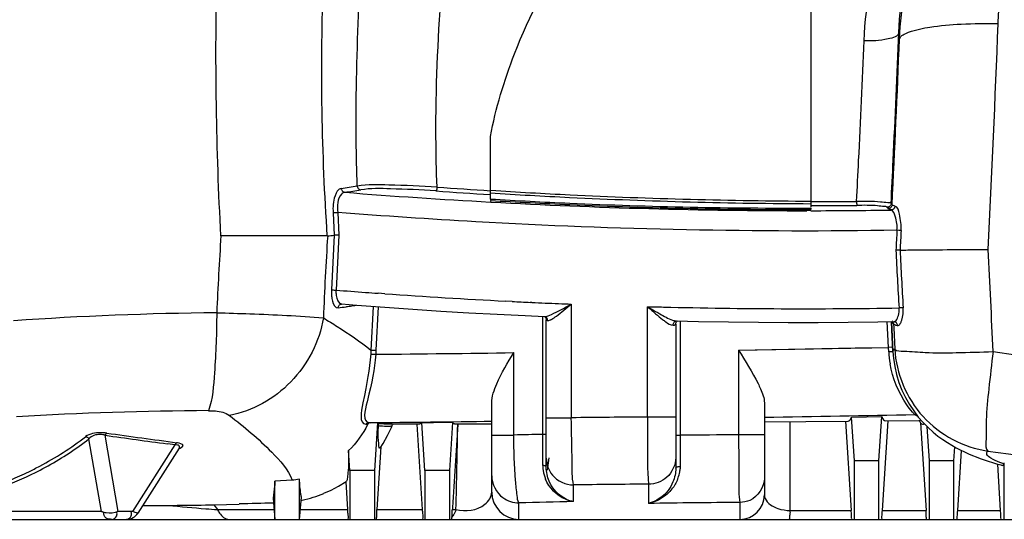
# Model space of a CAD drawing. Header units: millimetres. Extents: x 0 to 297, y 0 to 210.
# Tile 86 of 108: x 214 to 235, y 151 to 162. Entities that reach past the tile are written whole.
import ezdxf

# ---------------------------------------------------------------- set-up
doc = ezdxf.new("R2010")
doc.units = ezdxf.units.MM
doc.header["$LTSCALE"] = 16.335
doc.layers.get('0').update_dxf_attribs({"linetype": 'CONTINUOUS'})
doc.layers.add('08_SURFACES', color=7, linetype='CONTINUOUS')

msp = doc.modelspace()

# ---------------------------------------------------------------- linework, layer by layer
at = {"color": 7, "linetype": 'Continuous'}
for p, q in [((231.1, 162.729), (231.1, 158.32)), ((224.09, 158.498), (224.09, 159.868)), ((220.775, 157.705), (220.761, 157.705)), ((220.829, 156.198), (220.829, 156.198)), ((224.237, 155.974), (224.853, 155.943)), ((224.853, 155.943), (225.272, 155.924)), ((225.272, 155.924), (225.273, 155.924)), ((225.281, 155.922), (225.28, 155.922)), ((225.313, 152.622), (225.313, 155.854)), ((228.161, 155.827), (228.161, 155.827)), ((228.161, 155.827), (228.161, 155.827)), ((228.161, 155.827), (228.161, 155.827)), ((232.9, 155.147), (232.866, 155.806)), ((232.936, 155.81), (232.936, 155.81)), ((228.147, 155.758), (228.147, 152.601)), ((232.9, 155.154), (232.9, 155.154)), ((224.119, 152.079), (224.119, 154.028)), ((230.086, 154.032), (230.086, 152.019)), ((231.863, 153.63), (231.988, 151.674)), ((231.993, 153.723), (232.654, 153.735)), ((232.055, 152.766), (231.993, 153.723)), ((232.592, 152.766), (232.654, 153.735)), ((232.787, 153.636), (232.661, 151.674)), ((233.464, 153.644), (233.464, 153.644)), ((233.482, 153.64), (233.484, 153.64)), ((233.501, 153.593), (233.623, 151.674)), ((233.696, 152.766), (233.647, 153.514)), ((216.38, 151.62), (217.287, 153.044)), ((234.233, 152.766), (234.252, 153.069)), ((234.393, 152.993), (234.309, 151.674)), ((225.372, 152.832), (225.33, 152.561)), ((232.055, 151.482), (232.055, 152.766)), ((232.592, 152.766), (232.055, 152.766)), ((232.592, 151.482), (232.592, 152.766)), ((234.233, 152.766), (233.696, 152.766)), ((233.696, 151.482), (233.696, 152.766)), ((234.233, 151.482), (234.233, 152.766)), ((235.256, 151.674), (235.192, 152.693)), ((235.336, 151.482), (235.336, 152.717)), ((195.388, 151.482), (218.373, 151.482)), ((223.253, 151.482), (224.478, 151.482)), ((224.716, 151.482), (241.47, 151.482)), ((231.992, 151.601), (231.988, 151.674)), ((233.627, 151.601), (233.623, 151.674)), ((235.26, 151.601), (235.256, 151.674))]:
    msp.add_line(p, q, dxfattribs=at)
at = {"color": 9, "linetype": 'Continuous'}
for p, q in [((224.101, 158.681), (224.09, 158.682)), ((224.104, 158.431), (224.086, 158.432)), ((224.104, 158.431), (224.086, 158.432)), ((220.648, 158.198), (220.674, 157.705)), ((220.696, 158.2), (220.722, 158.202)), ((220.722, 158.202), (220.749, 158.203)), ((220.749, 158.203), (220.775, 157.705)), ((231.101, 158.243), (231.013, 158.243)), ((231.101, 158.243), (231.013, 158.243)), ((233.025, 157.811), (232.988, 157.813)), ((233.047, 157.81), (233.025, 157.811)), ((233.065, 157.809), (233.047, 157.81)), ((233.078, 157.808), (233.065, 157.809)), ((220.674, 157.705), (220.611, 156.507)), ((220.775, 157.705), (220.712, 156.503)), ((220.626, 156.507), (220.647, 156.506)), ((220.647, 156.506), (220.672, 156.505)), ((221.78, 156.422), (221.631, 156.433)), ((224.57, 156.254), (224.426, 156.261)), ((224.994, 156.234), (224.963, 156.235)), ((224.994, 156.234), (224.963, 156.235)), ((221.525, 156.146), (221.477, 155.181)), ((221.635, 156.138), (221.587, 155.186)), ((225.62, 156.066), (225.702, 156.11)), ((225.697, 156.062), (225.831, 156.172)), ((225.827, 156.178), (225.861, 156.196)), ((225.831, 156.172), (225.861, 156.196)), ((225.861, 156.196), (225.861, 153.707)), ((227.528, 153.723), (227.528, 156.14)), ((227.528, 156.14), (227.564, 156.108)), ((227.528, 156.14), (227.583, 156.108)), ((227.583, 156.108), (227.611, 156.091)), ((233.069, 156.114), (233.033, 156.112)), ((233.101, 156.116), (233.069, 156.114)), ((225.238, 153.342), (225.238, 155.925)), ((228.146, 155.823), (228.161, 155.827)), ((228.244, 155.827), (228.244, 153.323)), ((232.803, 155.248), (232.773, 155.815)), ((232.912, 155.766), (232.916, 155.673)), ((232.916, 155.673), (232.939, 155.212)), ((229.519, 155.19), (232.803, 155.248)), ((229.519, 155.19), (229.519, 153.334)), ((232.808, 155.149), (232.803, 155.248)), ((232.824, 155.149), (232.808, 155.149)), ((224.604, 153.329), (224.604, 155.133)), ((225.313, 153.707), (225.861, 153.707)), ((228.147, 153.723), (227.528, 153.723)), ((230.651, 151.751), (230.653, 153.624)), ((215.577, 151.655), (215.306, 153.245)), ((215.946, 151.655), (215.662, 153.324)), ((224.119, 153.329), (224.604, 153.329)), ((225.313, 153.342), (225.238, 153.342)), ((225.238, 153.102), (225.238, 153.342)), ((228.147, 153.323), (228.244, 153.323)), ((228.244, 153.323), (228.244, 153.248)), ((228.244, 153.248), (228.244, 153.093)), ((230.086, 153.334), (229.519, 153.334)), ((216.263, 151.655), (217.192, 153.112)), ((217.192, 153.112), (217.021, 153.135)), ((217.192, 153.112), (217.021, 153.135)), ((225.237, 152.946), (225.238, 153.023)), ((225.238, 153.023), (225.238, 153.102)), ((228.244, 153.093), (228.244, 152.859)), ((225.236, 152.73), (225.237, 152.871)), ((225.237, 152.871), (225.237, 152.946)), ((228.244, 152.859), (228.243, 152.712)), ((225.236, 152.663), (225.236, 152.73)), ((228.243, 152.712), (228.243, 152.642)), ((225.909, 151.87), (225.909, 152.235)), ((227.55, 152.252), (227.55, 151.832)), ((218.037, 151.802), (218.118, 151.695)), ((224.716, 151.482), (224.716, 151.844)), ((229.549, 151.852), (229.549, 151.482)), ((230.651, 151.674), (230.651, 151.751)), ((230.651, 151.674), (230.651, 151.751)), ((215.577, 151.655), (213.53, 151.655)), ((216.263, 151.655), (215.946, 151.655)), ((230.651, 151.674), (231.988, 151.674)), ((232.661, 151.674), (233.623, 151.674)), ((234.309, 151.674), (235.256, 151.674))]:
    msp.add_line(p, q, dxfattribs=at)
for points in [[(220.825, 158.73), (220.827, 158.716), (220.831, 158.703), (220.837, 158.69), (220.845, 158.678), (220.854, 158.668), (220.865, 158.659), (220.876, 158.653), (220.889, 158.648), (220.902, 158.646)], [(221.176, 158.783), (221.178, 158.769), (221.182, 158.755), (221.188, 158.742), (221.196, 158.731), (221.205, 158.72), (221.216, 158.712), (221.228, 158.705), (221.241, 158.701), (221.254, 158.698)], [(222.924, 158.76), (222.922, 158.746), (222.92, 158.732), (222.918, 158.719), (222.915, 158.707), (222.912, 158.697), (222.909, 158.688), (222.905, 158.682), (222.902, 158.677), (222.898, 158.675)], [(232.105, 158.445), (232.105, 158.43), (232.105, 158.416), (232.105, 158.403), (232.106, 158.391), (232.106, 158.381), (232.106, 158.372), (232.106, 158.365), (232.107, 158.361), (232.107, 158.359)], [(232.859, 158.401), (232.857, 158.386), (232.852, 158.372), (232.846, 158.359), (232.837, 158.347), (232.826, 158.336), (232.813, 158.328), (232.8, 158.322), (232.785, 158.318), (232.77, 158.317)], [(232.882, 158.373), (232.88, 158.358), (232.875, 158.344), (232.868, 158.331), (232.859, 158.319), (232.849, 158.308), (232.836, 158.3), (232.823, 158.294), (232.808, 158.29), (232.793, 158.288)], [(220.648, 158.198), (220.655, 158.199), (220.663, 158.199), (220.673, 158.199), (220.696, 158.2)], [(232.943, 158.342), (232.941, 158.328), (232.936, 158.314), (232.93, 158.3), (232.921, 158.289), (232.91, 158.278), (232.898, 158.27), (232.885, 158.264), (232.871, 158.26), (232.857, 158.258)], [(220.611, 156.507), (220.618, 156.507), (220.626, 156.507)], [(220.672, 156.505), (220.698, 156.503), (220.712, 156.503)], [(220.759, 156.114), (220.76, 156.13), (220.765, 156.145), (220.771, 156.159), (220.78, 156.172), (220.791, 156.182), (220.804, 156.19), (220.817, 156.196), (220.829, 156.198)], [(233.123, 156.117), (233.117, 156.117), (233.101, 156.116)], [(225.342, 155.836), (225.341, 155.851), (225.338, 155.866), (225.332, 155.88), (225.324, 155.893), (225.314, 155.904), (225.302, 155.913), (225.289, 155.919), (225.281, 155.922)], [(228.092, 155.738), (228.093, 155.754), (228.096, 155.769), (228.102, 155.784), (228.111, 155.797), (228.121, 155.808), (228.133, 155.817), (228.146, 155.823)], [(232.912, 155.766), (232.91, 155.781), (232.905, 155.795), (232.898, 155.809)], [(233, 155.729), (232.998, 155.744), (232.994, 155.758), (232.987, 155.772), (232.979, 155.784), (232.968, 155.794), (232.956, 155.802), (232.942, 155.808), (232.936, 155.81)], [(221.477, 155.181), (221.476, 155.171), (221.475, 155.162), (221.475, 155.152), (221.474, 155.143), (221.474, 155.133), (221.473, 155.124), (221.472, 155.114), (221.471, 155.105)], [(221.477, 155.19), (221.483, 155.19), (221.49, 155.19), (221.501, 155.19), (221.513, 155.189), (221.526, 155.189), (221.541, 155.188), (221.556, 155.187), (221.572, 155.186), (221.587, 155.186)], [(221.587, 155.186), (221.586, 155.176), (221.586, 155.166), (221.585, 155.156), (221.585, 155.146), (221.584, 155.136), (221.583, 155.126), (221.583, 155.116), (221.582, 155.107), (221.581, 155.097)], [(229.519, 155.19), (229.884, 155.196), (231.343, 155.222)], [(231.343, 155.222), (232.073, 155.235), (232.438, 155.241), (232.803, 155.248)], [(232.895, 155.252), (232.894, 155.252), (232.889, 155.252), (232.803, 155.248)], [(232.9, 155.147), (232.899, 155.148), (232.895, 155.149), (232.888, 155.15), (232.879, 155.15), (232.867, 155.15), (232.854, 155.15), (232.839, 155.15), (232.824, 155.149)], [(221.471, 155.105), (221.477, 155.104), (221.485, 155.104), (221.495, 155.103), (221.507, 155.103), (221.521, 155.102), (221.535, 155.101), (221.55, 155.099), (221.566, 155.098), (221.581, 155.097)], [(233.425, 153.762), (233.424, 153.763), (233.415, 153.766), (233.406, 153.768), (233.397, 153.769), (233.387, 153.77)], [(221.366, 153.564), (221.372, 153.571), (221.378, 153.578), (221.385, 153.584), (221.393, 153.589), (221.4, 153.593), (221.409, 153.597), (221.417, 153.599), (221.426, 153.601), (221.435, 153.601)], [(215.231, 153.293), (215.24, 153.291), (215.25, 153.289), (215.26, 153.286), (215.269, 153.281), (215.278, 153.276), (215.286, 153.269), (215.293, 153.262), (215.3, 153.253), (215.306, 153.245)], [(215.697, 153.371), (215.693, 153.369), (215.688, 153.365), (215.684, 153.361), (215.679, 153.356), (215.675, 153.351), (215.671, 153.345), (215.668, 153.338), (215.664, 153.331), (215.662, 153.324)], [(217.228, 153.161), (217.224, 153.158), (217.219, 153.155), (217.214, 153.151), (217.21, 153.146), (217.206, 153.14), (217.202, 153.134), (217.198, 153.127), (217.195, 153.12), (217.192, 153.112)], [(225.313, 152.622), (225.312, 152.628), (225.308, 152.635), (225.303, 152.641), (225.295, 152.646), (225.286, 152.651), (225.275, 152.655), (225.263, 152.659), (225.25, 152.661), (225.236, 152.663)], [(228.147, 152.601), (228.148, 152.609), (228.153, 152.616), (228.16, 152.623), (228.17, 152.629), (228.182, 152.634), (228.196, 152.638), (228.211, 152.641), (228.227, 152.642), (228.243, 152.642)]]:
    msp.add_lwpolyline(points, dxfattribs=at)
at = {"color": 7, "linetype": 'Continuous'}
for points in [[(220.522, 157.688), (220.523, 157.688), (220.524, 157.688), (220.526, 157.688), (220.527, 157.688), (220.528, 157.689), (220.53, 157.689)], [(220.709, 157.705), (220.698, 157.705), (220.688, 157.706), (220.68, 157.706), (220.674, 157.707)], [(220.761, 157.705), (220.734, 157.705), (220.709, 157.705)], [(233.002, 157.379), (232.978, 157.379), (232.966, 157.379)], [(233.056, 157.381), (233.05, 157.38), (233.042, 157.38), (233.034, 157.379), (233.024, 157.379), (233.002, 157.379)], [(220.829, 156.198), (220.834, 156.199), (220.835, 156.199)], [(220.835, 156.199), (221.17, 156.173), (221.781, 156.127), (222.393, 156.085), (223.007, 156.045), (223.621, 156.008), (224.237, 155.974)], [(225.273, 155.924), (225.278, 155.923), (225.28, 155.922)], [(225.275, 155.923), (225.279, 155.921), (225.284, 155.917), (225.291, 155.91), (225.299, 155.901), (225.305, 155.889), (225.31, 155.876), (225.312, 155.861), (225.313, 155.854)], [(228.147, 155.758), (228.147, 155.766), (228.15, 155.781), (228.155, 155.795), (228.162, 155.807), (228.17, 155.817), (228.178, 155.824), (228.185, 155.829)], [(228.161, 155.827), (228.644, 155.817), (229.3, 155.807), (229.955, 155.8), (230.609, 155.796), (231.264, 155.796), (231.917, 155.8), (232.57, 155.807), (232.921, 155.812)], [(232.883, 155.827), (232.881, 155.828), (232.883, 155.827), (232.889, 155.821)], [(232.921, 155.812), (232.929, 155.811), (232.936, 155.81)], [(232.9, 155.154), (232.911, 155.011), (232.938, 154.83), (232.979, 154.652), (233.032, 154.478), (233.097, 154.311), (233.174, 154.15), (233.26, 153.998)], [(233.26, 153.998), (233.354, 153.856), (233.455, 153.723)], [(233.455, 153.723), (233.561, 153.601), (233.67, 153.491), (233.777, 153.394), (233.885, 153.307), (233.989, 153.23), (234.09, 153.163), (234.188, 153.103), (234.282, 153.05), (234.374, 153.002), (234.463, 152.959), (234.551, 152.92), (234.638, 152.883), (234.724, 152.849), (234.81, 152.817), (234.897, 152.786), (234.985, 152.756), (235.075, 152.728), (235.167, 152.7), (235.261, 152.673), (235.293, 152.664)], [(233.464, 153.644), (233.465, 153.644), (233.473, 153.643), (233.478, 153.642), (233.482, 153.64)], [(221.842, 153.318), (221.926, 153.496), (221.944, 153.54)], [(221.944, 153.541), (221.949, 153.55), (221.962, 153.567), (221.967, 153.571)], [(221.679, 153.041), (221.745, 153.145), (221.842, 153.318)], [(217.287, 153.044), (217.289, 153.048), (217.29, 153.049), (217.29, 153.049)], [(220.447, 152.052), (220.605, 152.122), (220.767, 152.207), (220.933, 152.308)]]:
    msp.add_lwpolyline(points, dxfattribs=at)
at = {"color": 9, "linetype": 'Continuous'}
for centre, radius, start, end in [((-399.046, 187.668), 634.754, 357.265989, 357.713007), ((234.559, 162.223), 1.532, 182.7872, 188.2307), ((-221.121, 180.409), 454.537, 357.22122, 357.67933), ((219.357, 169.715), 11.082, 277.6149, 279.4484), ((219.427, 169.734), 11.186, 277.5772, 279.4024), ((231.175, 287.789), 129.551, 265.45182, 266.86319), ((230.968, 283.535), 125.293, 266.85952, 270.02067), ((230.938, 279.31), 121.068, 270.07702, 270.90831), ((298.652, 154.139), 65.767, 176.79711, 177.17543), ((301.23, 153.999), 68.258, 176.80111, 177.16185), ((294.34, 152.682), 76.311, 176.23568, 177.50288), ((275.66, 153.937), 55.258, 176.1066, 177.9697), ((297.068, 160.135), 64.162, 182.46143, 183.59526), ((299.589, 160.274), 66.596, 182.4909, 183.57847), ((-322.991, 129.391), 558.678, 2.6434, 2.87278), ((231.252, 289.887), 133.8, 265.48188, 265.76006), ((231.235, 289.656), 133.569, 265.76009, 265.87673), ((231.146, 288.356), 132.265, 265.93944, 267.08778), ((231.082, 287.16), 131.068, 267.15229, 267.32419), ((231.067, 286.847), 130.755, 267.33791, 267.59555), ((218.951, 78.009), 78.003, 90.62405, 93.89442), ((219.097, 168.622), 12.618, 277.5653, 278.3819), ((219.27, 167.435), 11.418, 278.3929, 278.5397), ((219.408, 166.526), 10.499, 278.5325, 279.2051), ((219.589, 165.401), 9.359, 279.2103, 279.6259), ((231.053, 286.508), 130.415, 267.59559, 267.71866), ((201.631, 200.701), 50.673, 298.3602, 298.5214), ((230.996, 284.781), 128.687, 268.45576, 268.61185), ((237.76, 167.618), 15.376, 228.463, 228.7523), ((230.942, 281.904), 125.809, 268.60483, 270.95229), ((225.401, 156.022), 0.195, 250.6634, 252.5723), ((225.268, 156.135), 0.317, 295.4859, 297.4486), ((228.164, 155.969), 0.143, 265.6553, 268.6381), ((233.111, 155.947), 0.269, 218.4077, 222.228), ((233.172, 156.408), 0.701, 255.1651, 255.8187), ((235.03, 155.271), 2.226, 183.1586, 189.9037), ((232.946, 155.156), 0.0467, 176.445, 182.9282), ((233.022, 155.085), 0.152, 123.4537, 127.4965), ((216.894, 672.945), 517.869, 270.51858, 270.85311), ((218.241, 79.5), 74.363, 90.24442, 93.4837), ((217.87, 591.692), 438.105, 270.46625, 270.81732), ((228.984, -83.728), 237.455, 90.35138, 90.75354), ((233.592, 154.059), 0.354, 234.7503, 238.8317), ((210.971, 158.791), 6.955, 297.9221, 307.762), ((211.048, 158.728), 6.942, 299.0162, 307.8289), ((242.695, 343.303), 191.893, 261.90128, 262.311), ((242.946, 345.588), 194.138, 261.9314, 262.38748), ((231.655, -181.792), 335.132, 90.36521, 90.5831), ((217.158, 152.632), 0.533, 80.975, 82.3924), ((210.99, 158.835), 7.064, 294.6607, 299.002), ((210.921, 158.887), 7.063, 295.7511, 297.9174), ((225.971, 152.658), 0.735, 179.6496, 182.7066), ((225.99, 152.659), 0.754, 182.7171, 188.2927), ((226.022, 152.665), 0.786, 188.3511, 202.5075), ((227.473, 152.649), 0.771, 347.9542, 352.689), ((210.909, 159.012), 7.258, 291.1388, 294.6603), ((210.863, 159.009), 7.198, 292.3055, 295.7456), ((227.443, 152.656), 0.801, 338.3813, 347.9335), ((228.986, -61.253), 213.51, 90.38518, 90.82551), ((232.69, -187.935), 339.872, 91.14317, 91.34438), ((231.697, -153.17), 305.029, 90.40356, 90.77902), ((215.837, 151.605), 0.212, 169.7704, 171.9015), ((227.56, 151.851), 3.097, 356.0125, 356.7205)]:
    msp.add_arc(centre, radius, start, end, dxfattribs=at)
at = {"color": 7, "linetype": 'Continuous'}
for centre, radius, start, end in [((218.644, 174.592), 17.008, 276.3656, 276.8548), ((224.716, 152.079), 0.597, 180, 270), ((229.549, 152.019), 0.537, 270, 360), ((215.649, 351.7), 199.917, 270.23949, 270.39871), ((216.128, 151.781), 0.298, 270, 327.5033)]:
    msp.add_arc(centre, radius, start, end, dxfattribs=at)
at = {"color": 9, "linetype": 'Continuous'}
for points, knots in [([(232.268, 161.965), (232.344, 163.637), (233.334, 166.771), (235.589, 169.067), (236.785, 169.884)], [0, 0, 0, 0, 0.536026, 1, 1, 1, 1]), ([(233.029, 162.148), (233.096, 163.692), (233.944, 166.586), (235.908, 168.799), (236.959, 169.626)], [0, 0, 0, 0, 0.536132, 1, 1, 1, 1]), ([(233.043, 162.003), (233.112, 163.409), (233.957, 166.229), (236.101, 168.289), (237.349, 168.937)], [0, 0, 0, 0, 0.500246, 1, 1, 1, 1]), ([(218.193, 157.693), (218.142, 158.637), (218.011, 162.359), (218.171, 166.083), (218.348, 168.854)], [0, 0, 0, 0, 0.254214, 1, 1, 1, 1]), ([(220.522, 157.688), (220.462, 158.594), (220.311, 162.138), (220.525, 165.686), (220.76, 168.313)], [0, 0, 0, 0, 0.256059, 1, 1, 1, 1]), ([(235.202, 162.339), (235.246, 163.414), (235.8, 165.568), (237.303, 167.275), (238.226, 167.824)], [0, 0, 0, 0, 0.50066, 1, 1, 1, 1]), ([(221.176, 158.783), (221.153, 159.445), (221.129, 161.97), (221.315, 164.492), (221.463, 166.348)], [0, 0, 0, 0, 0.26229, 1, 1, 1, 1]), ([(233.043, 162.003), (233.069, 162.082), (233.33, 162.195), (233.767, 162.283), (234.437, 162.342), (234.932, 162.345), (235.202, 162.339)], [0, 0, 0, 0, 0.110795, 0.327696, 0.635692, 1, 1, 1, 1]), ([(233.029, 162.148), (233.017, 162.057), (232.673, 161.966), (232.444, 161.957), (232.268, 161.965)], [0, 0, 0, 0, 0.342447, 1, 1, 1, 1]), ([(232.859, 158.401), (232.875, 158.718), (232.936, 159.967), (232.988, 161.216), (233.029, 162.148)], [0, 0, 0, 0, 0.253692, 1, 1, 1, 1]), ([(232.105, 158.445), (232.12, 158.743), (232.178, 159.916), (232.228, 161.09), (232.268, 161.965)], [0, 0, 0, 0, 0.253944, 1, 1, 1, 1]), ([(222.924, 158.76), (222.573, 158.783), (221.992, 158.801), (221.405, 158.817), (221.176, 158.783)], [0, 0, 0, 0, 0.603286, 1, 1, 1, 1]), ([(220.825, 158.73), (220.755, 158.721), (220.647, 158.502), (220.642, 158.322), (220.648, 158.198)], [0, 0, 0, 0, 0.363908, 1, 1, 1, 1]), ([(220.902, 158.646), (220.876, 158.643), (220.734, 158.536), (220.738, 158.34), (220.749, 158.203)], [0, 0, 0, 0, 0.158907, 1, 1, 1, 1]), ([(222.898, 158.675), (222.568, 158.7), (222.022, 158.718), (221.469, 158.734), (221.254, 158.698)], [0, 0, 0, 0, 0.60328, 1, 1, 1, 1]), ([(231.1, 158.388), (229.341, 158.395), (227.003, 158.457), (224.668, 158.587), (224.09, 158.624)], [0, 0, 0, 0, 0.752258, 1, 1, 1, 1]), ([(231.1, 158.445), (229.344, 158.452), (227.009, 158.514), (224.678, 158.644), (224.101, 158.681)], [0, 0, 0, 0, 0.75226, 1, 1, 1, 1]), ([(232.859, 158.401), (232.844, 158.419), (232.752, 158.415), (232.516, 158.451), (232.278, 158.444), (232.105, 158.445)], [0, 0, 0, 0, 0.092694, 0.313144, 1, 1, 1, 1]), ([(232.882, 158.373), (232.878, 158.377), (232.869, 158.386), (232.863, 158.396), (232.861, 158.401)], [0, 0, 0, 0, 0.530883, 1, 1, 1, 1]), ([(232.943, 158.342), (232.93, 158.346), (232.908, 158.354), (232.888, 158.366), (232.882, 158.373)], [0, 0, 0, 0, 0.607522, 1, 1, 1, 1]), ([(232.988, 157.813), (229.917, 157.763), (225.83, 157.849), (221.756, 158.124), (220.749, 158.203)], [0, 0, 0, 0, 0.752413, 1, 1, 1, 1]), ([(232.77, 158.317), (232.759, 158.334), (232.675, 158.333), (232.471, 158.365), (232.259, 158.359), (232.107, 158.359)], [0, 0, 0, 0, 0.093184, 0.312989, 1, 1, 1, 1]), ([(232.793, 158.288), (232.789, 158.293), (232.781, 158.301), (232.774, 158.311), (232.772, 158.317)], [0, 0, 0, 0, 0.531043, 1, 1, 1, 1]), ([(232.857, 158.258), (232.843, 158.262), (232.821, 158.27), (232.8, 158.281), (232.793, 158.288)], [0, 0, 0, 0, 0.609928, 1, 1, 1, 1]), ([(232.988, 157.813), (232.996, 157.916), (232.977, 158.061), (232.911, 158.244), (232.857, 158.258)], [0, 0, 0, 0, 0.649067, 1, 1, 1, 1]), ([(233.078, 157.808), (233.085, 157.929), (233.063, 158.096), (233.006, 158.322), (232.943, 158.342)], [0, 0, 0, 0, 0.646104, 1, 1, 1, 1]), ([(220.712, 156.503), (220.71, 156.464), (220.714, 156.361), (220.761, 156.205), (220.835, 156.199)], [0, 0, 0, 0, 0.341038, 1, 1, 1, 1]), ([(220.614, 156.372), (220.618, 156.335), (220.631, 156.244), (220.695, 156.106), (220.759, 156.114)], [0, 0, 0, 0, 0.364371, 1, 1, 1, 1]), ([(218.101, 156.007), (218.101, 155.568), (218.069, 154.854), (218.012, 154.127), (217.924, 153.862)], [0, 0, 0, 0, 0.611169, 1, 1, 1, 1]), ([(218.101, 156.007), (218.344, 156.001), (219.123, 155.976), (219.902, 155.942), (220.437, 155.894)], [0, 0, 0, 0, 0.311325, 1, 1, 1, 1]), ([(227.623, 156.057), (227.637, 156.045), (227.664, 156.02), (227.692, 155.996), (227.706, 155.984)], [0, 0, 0, 0, 0.502181, 1, 1, 1, 1]), ([(233.069, 155.784), (233.079, 155.804), (233.12, 155.91), (233.128, 156.026), (233.123, 156.117)], [0, 0, 0, 0, 0.19824, 1, 1, 1, 1]), ([(220.437, 155.894), (220.349, 155.378), (219.85, 154.395), (218.883, 153.848), (218.38, 153.759)], [0, 0, 0, 0, 0.506677, 1, 1, 1, 1]), ([(220.437, 155.894), (220.539, 155.833), (220.895, 155.612), (221.241, 155.376), (221.477, 155.19)], [0, 0, 0, 0, 0.283915, 1, 1, 1, 1]), ([(225.313, 155.854), (225.313, 155.85), (225.322, 155.843), (225.33, 155.84), (225.336, 155.838)], [0, 0, 0, 0, 0.335359, 1, 1, 1, 1]), ([(225.342, 155.836), (225.351, 155.833), (225.373, 155.835), (225.393, 155.843), (225.404, 155.849)], [0, 0, 0, 0, 0.422605, 1, 1, 1, 1]), ([(225.414, 155.854), (225.417, 155.855), (225.424, 155.859), (225.432, 155.863), (225.435, 155.866)], [0, 0, 0, 0, 0.487866, 1, 1, 1, 1]), ([(225.435, 155.866), (225.451, 155.875), (225.485, 155.897), (225.517, 155.921), (225.534, 155.933)], [0, 0, 0, 0, 0.471665, 1, 1, 1, 1]), ([(227.798, 155.982), (227.888, 155.931), (228.001, 155.867), (228.127, 155.829), (228.154, 155.827)], [0, 0, 0, 0, 0.797882, 1, 1, 1, 1]), ([(227.86, 155.859), (227.882, 155.842), (227.951, 155.794), (228.032, 155.728), (228.092, 155.738)], [0, 0, 0, 0, 0.313087, 1, 1, 1, 1]), ([(232.879, 155.811), (232.882, 155.806), (232.889, 155.795), (232.896, 155.785), (232.9, 155.78)], [0, 0, 0, 0, 0.485352, 1, 1, 1, 1]), ([(232.921, 155.812), (232.957, 155.813), (232.995, 155.876), (233.013, 155.925), (233.018, 155.944)], [0, 0, 0, 0, 0.64944, 1, 1, 1, 1]), ([(233.051, 155.756), (233.054, 155.761), (233.06, 155.77), (233.066, 155.779), (233.069, 155.784)], [0, 0, 0, 0, 0.473862, 1, 1, 1, 1]), ([(228.092, 155.738), (228.107, 155.74), (228.133, 155.728), (228.139, 155.757), (228.135, 155.758)], [0, 0, 0, 0, 0.803849, 1, 1, 1, 1]), ([(232.912, 155.766), (232.919, 155.758), (232.947, 155.744), (232.975, 155.735), (232.992, 155.731)], [0, 0, 0, 0, 0.377321, 1, 1, 1, 1]), ([(233, 155.729), (233.008, 155.727), (233.03, 155.732), (233.044, 155.747), (233.051, 155.756)], [0, 0, 0, 0, 0.419732, 1, 1, 1, 1]), ([(232.9, 155.159), (232.9, 155.167), (232.907, 155.186), (232.922, 155.199), (232.93, 155.206)], [0, 0, 0, 0, 0.448383, 1, 1, 1, 1]), ([(232.939, 155.212), (232.968, 154.678), (233.411, 153.598), (234.446, 153.057), (234.975, 152.978)], [0, 0, 0, 0, 0.500082, 1, 1, 1, 1]), ([(232.939, 155.212), (232.986, 155.162), (233.243, 155.169), (233.668, 155.121), (234.333, 155.135), (234.824, 155.146), (235.093, 155.157)], [0, 0, 0, 0, 0.095252, 0.312413, 0.626722, 1, 1, 1, 1]), ([(235.093, 155.157), (235.057, 154.886), (235.002, 154.391), (234.93, 153.716), (234.947, 153.292), (234.923, 153.023), (234.975, 152.978)], [0, 0, 0, 0, 0.373959, 0.688939, 0.905826, 1, 1, 1, 1]), ([(221.471, 155.105), (221.442, 154.743), (221.372, 154.394), (221.21, 153.582), (221.366, 153.564)], [0, 0, 0, 0, 0.697473, 1, 1, 1, 1]), ([(221.581, 155.097), (221.55, 154.746), (221.484, 154.417), (221.283, 153.616), (221.435, 153.601)], [0, 0, 0, 0, 0.696775, 1, 1, 1, 1]), ([(233.324, 153.833), (233.282, 153.883), (233.047, 154.194), (232.893, 154.57), (232.838, 154.888)], [0, 0, 0, 0, 0.168445, 1, 1, 1, 1]), ([(217.924, 153.862), (217.973, 153.863), (218.129, 153.854), (218.295, 153.824), (218.38, 153.759)], [0, 0, 0, 0, 0.317144, 1, 1, 1, 1]), ([(225.909, 152.235), (225.876, 152.401), (225.883, 152.897), (225.863, 153.385), (225.861, 153.707)], [0, 0, 0, 0, 0.345581, 1, 1, 1, 1]), ([(227.528, 153.723), (227.528, 153.552), (227.535, 153.062), (227.521, 152.57), (227.55, 152.252)], [0, 0, 0, 0, 0.348161, 1, 1, 1, 1]), ([(233.387, 153.77), (233.378, 153.776), (233.357, 153.797), (233.337, 153.819), (233.324, 153.833)], [0, 0, 0, 0, 0.361641, 1, 1, 1, 1]), ([(233.444, 153.737), (233.438, 153.74), (233.426, 153.746), (233.414, 153.752), (233.409, 153.756)], [0, 0, 0, 0, 0.509543, 1, 1, 1, 1]), ([(233.464, 153.644), (233.471, 153.644), (233.487, 153.649), (233.499, 153.66), (233.504, 153.667)], [0, 0, 0, 0, 0.451744, 1, 1, 1, 1]), ([(233.501, 153.593), (233.513, 153.579), (233.54, 153.554), (233.576, 153.567), (233.586, 153.576)], [0, 0, 0, 0, 0.556091, 1, 1, 1, 1]), ([(215.697, 153.371), (215.652, 153.378), (215.494, 153.386), (215.32, 153.362), (215.231, 153.293)], [0, 0, 0, 0, 0.288675, 1, 1, 1, 1]), ([(215.662, 153.324), (215.626, 153.334), (215.505, 153.354), (215.359, 153.315), (215.306, 153.245)], [0, 0, 0, 0, 0.294183, 1, 1, 1, 1]), ([(224.716, 151.844), (224.686, 151.889), (224.671, 152.063), (224.611, 152.548), (224.607, 152.997), (224.604, 153.329)], [0, 0, 0, 0, 0.109417, 0.332631, 1, 1, 1, 1]), ([(229.519, 153.334), (229.52, 153.003), (229.539, 152.512), (229.52, 152.013), (229.549, 151.852)], [0, 0, 0, 0, 0.668859, 1, 1, 1, 1]), ([(217.287, 153.044), (217.295, 153.057), (217.28, 153.117), (217.222, 153.111), (217.192, 153.112)], [0, 0, 0, 0, 0.328918, 1, 1, 1, 1]), ([(217.273, 153.029), (217.308, 153.043), (217.43, 153.109), (217.286, 153.152), (217.241, 153.159)], [0, 0, 0, 0, 0.456404, 1, 1, 1, 1]), ([(235.044, 152.821), (235.009, 152.843), (234.937, 152.879), (234.956, 152.962), (234.975, 152.978)], [0, 0, 0, 0, 0.619221, 1, 1, 1, 1]), ([(235.326, 152.696), (235.297, 152.706), (235.2, 152.742), (235.105, 152.783), (235.044, 152.821)], [0, 0, 0, 0, 0.303708, 1, 1, 1, 1]), ([(228.243, 152.642), (228.243, 152.627), (228.242, 152.596), (228.239, 152.566), (228.237, 152.551)], [0, 0, 0, 0, 0.504836, 1, 1, 1, 1]), ([(225.909, 151.87), (225.848, 151.88), (225.589, 151.954), (225.375, 152.172), (225.295, 152.364)], [0, 0, 0, 0, 0.230222, 1, 1, 1, 1]), ([(228.188, 152.36), (228.158, 152.284), (228.015, 152.036), (227.748, 151.867), (227.55, 151.832)], [0, 0, 0, 0, 0.290258, 1, 1, 1, 1]), ([(225.909, 151.87), (225.857, 151.88), (225.631, 151.954), (225.45, 152.148), (225.377, 152.316)], [0, 0, 0, 0, 0.225287, 1, 1, 1, 1]), ([(228.085, 152.3), (228.058, 152.234), (227.937, 152.023), (227.717, 151.868), (227.55, 151.832)], [0, 0, 0, 0, 0.2957, 1, 1, 1, 1]), ([(223.337, 151.695), (223.546, 151.649), (223.913, 151.678), (224.119, 151.977), (224.119, 152.079)], [0, 0, 0, 0, 0.677991, 1, 1, 1, 1]), ([(230.086, 152.019), (230.086, 151.992), (230.118, 151.845), (230.271, 151.758), (230.384, 151.72)], [0, 0, 0, 0, 0.185284, 1, 1, 1, 1]), ([(217.04, 151.788), (217.315, 151.761), (217.674, 151.729), (218.033, 151.701), (218.118, 151.695)], [0, 0, 0, 0, 0.765089, 1, 1, 1, 1]), ([(218.118, 151.695), (218.124, 151.682), (218.138, 151.655), (218.153, 151.63), (218.162, 151.618)], [0, 0, 0, 0, 0.511588, 1, 1, 1, 1]), ([(215.6, 151.643), (215.596, 151.645), (215.588, 151.649), (215.581, 151.653), (215.577, 151.655)], [0, 0, 0, 0, 0.510977, 1, 1, 1, 1]), ([(215.682, 151.621), (215.668, 151.623), (215.639, 151.629), (215.612, 151.638), (215.6, 151.643)], [0, 0, 0, 0, 0.523623, 1, 1, 1, 1]), ([(215.811, 151.482), (215.767, 151.482), (215.668, 151.486), (215.621, 151.59), (215.627, 151.634)], [0, 0, 0, 0, 0.494819, 1, 1, 1, 1]), ([(215.811, 151.482), (215.854, 151.482), (215.926, 151.543), (215.92, 151.615), (215.917, 151.642)], [0, 0, 0, 0, 0.611046, 1, 1, 1, 1]), ([(216.128, 151.482), (216.171, 151.482), (216.243, 151.543), (216.236, 151.615), (216.233, 151.642)], [0, 0, 0, 0, 0.611044, 1, 1, 1, 1]), ([(216.379, 151.621), (216.373, 151.61), (216.319, 151.63), (216.289, 151.642), (216.263, 151.655)], [0, 0, 0, 0, 0.295281, 1, 1, 1, 1]), ([(230.649, 151.636), (230.646, 151.598), (230.635, 151.562), (230.637, 151.482), (230.623, 151.482)], [0, 0, 0, 0, 0.730375, 1, 1, 1, 1])]:
    msp.add_open_spline(points, degree=3, knots=knots, dxfattribs=at)
at = {"color": 7, "linetype": 'Continuous'}
for points, knots in [([(220.522, 157.688), (220.387, 157.689), (219.611, 157.691), (218.835, 157.692), (218.193, 157.693)], [0, 0, 0, 0, 0.17342, 1, 1, 1, 1]), ([(233.056, 157.379), (233.167, 157.381), (233.81, 157.389), (234.453, 157.39), (234.985, 157.391)], [0, 0, 0, 0, 0.17263, 1, 1, 1, 1]), ([(229.948, 154.455), (229.967, 154.417), (230.03, 154.284), (230.086, 154.139), (230.086, 154.032)], [0, 0, 0, 0, 0.282773, 1, 1, 1, 1]), ([(231.916, 153.634), (231.931, 153.634), (231.968, 153.661), (231.984, 153.699), (231.993, 153.723)], [0, 0, 0, 0, 0.379142, 1, 1, 1, 1]), ([(232.654, 153.735), (232.664, 153.71), (232.68, 153.669), (232.72, 153.639), (232.736, 153.639)], [0, 0, 0, 0, 0.624701, 1, 1, 1, 1]), ([(233.501, 153.593), (233.501, 153.602), (233.495, 153.62), (233.485, 153.635), (233.478, 153.643)], [0, 0, 0, 0, 0.476151, 1, 1, 1, 1]), ([(235.293, 152.664), (235.299, 152.663), (235.316, 152.673), (235.322, 152.687), (235.326, 152.696)], [0, 0, 0, 0, 0.3872, 1, 1, 1, 1]), ([(217.04, 151.788), (217.128, 151.788), (217.46, 151.791), (217.793, 151.795), (218.037, 151.802)], [0, 0, 0, 0, 0.264803, 1, 1, 1, 1]), ([(231.994, 151.482), (232.004, 151.482), (231.984, 151.547), (231.994, 151.572), (231.992, 151.601)], [0, 0, 0, 0, 0.257772, 1, 1, 1, 1]), ([(232.661, 151.674), (232.66, 151.65), (232.657, 151.587), (232.648, 151.523), (232.654, 151.485)], [0, 0, 0, 0, 0.385287, 1, 1, 1, 1]), ([(232.654, 151.485), (232.654, 151.484), (232.654, 151.484), (232.655, 151.482), (232.655, 151.482)], [0, 0, 0, 0, 0.696794, 1, 1, 1, 1]), ([(233.629, 151.482), (233.639, 151.482), (233.619, 151.547), (233.629, 151.572), (233.627, 151.601)], [0, 0, 0, 0, 0.257731, 1, 1, 1, 1]), ([(234.309, 151.674), (234.307, 151.65), (234.305, 151.587), (234.295, 151.523), (234.301, 151.485)], [0, 0, 0, 0, 0.386266, 1, 1, 1, 1]), ([(234.301, 151.485), (234.302, 151.484), (234.302, 151.484), (234.302, 151.482), (234.302, 151.482)], [0, 0, 0, 0, 0.696335, 1, 1, 1, 1]), ([(235.262, 151.482), (235.272, 151.482), (235.252, 151.547), (235.262, 151.572), (235.26, 151.601)], [0, 0, 0, 0, 0.257534, 1, 1, 1, 1])]:
    msp.add_open_spline(points, degree=3, knots=knots, dxfattribs=at)
at = {"color": 9, "linetype": 'Continuous'}
for points in [[(220.611, 156.507), (220.609, 156.462), (220.61, 156.417), (220.614, 156.372)], [(225.431, 155.972), (225.495, 156.001), (225.558, 156.033), (225.62, 156.066)], [(225.534, 155.933), (225.589, 155.975), (225.643, 156.018), (225.697, 156.062)], [(227.611, 156.091), (227.673, 156.054), (227.735, 156.018), (227.798, 155.982)], [(233.018, 155.944), (233.032, 155.998), (233.037, 156.056), (233.033, 156.112)], [(225.272, 155.924), (225.328, 155.921), (225.381, 155.949), (225.431, 155.972)], [(227.706, 155.984), (227.757, 155.941), (227.807, 155.899), (227.86, 155.859)], [(235.093, 155.157), (240.27, 154.376), (245.518, 153.943), (250.754, 153.948)], [(233.387, 153.77), (232.287, 153.75), (231.186, 153.729), (230.086, 153.709)], [(225.238, 153.342), (225.027, 153.338), (224.816, 153.334), (224.604, 153.329)], [(225.313, 152.823), (225.313, 152.692), (225.363, 152.554), (225.446, 152.453)], [(228.147, 152.84), (228.147, 152.68), (228.069, 152.509), (227.949, 152.403)], [(234.975, 152.978), (239.77, 152.301), (244.622, 151.929), (249.464, 151.93)], [(224.119, 152.437), (224.119, 152.257), (224.22, 152.062), (224.365, 151.957)], [(225.446, 152.453), (225.554, 152.321), (225.739, 152.235), (225.909, 152.235)], [(227.949, 152.403), (227.843, 152.309), (227.692, 152.252), (227.55, 152.252)], [(230.086, 152.386), (230.086, 152.191), (229.945, 151.977), (229.767, 151.898)], [(224.365, 151.957), (224.465, 151.885), (224.593, 151.844), (224.716, 151.844)], [(229.767, 151.898), (229.699, 151.868), (229.623, 151.852), (229.549, 151.852)], [(230.384, 151.72), (230.47, 151.691), (230.561, 151.677), (230.651, 151.674)], [(215.946, 151.655), (215.864, 151.622), (215.77, 151.608), (215.682, 151.621)], [(218.162, 151.618), (218.209, 151.549), (218.289, 151.482), (218.373, 151.482)]]:
    msp.add_open_spline(points, degree=3, dxfattribs=at)
at = {"color": 7, "linetype": 'Continuous'}
for points in [[(229.519, 155.19), (229.667, 154.948), (229.82, 154.708), (229.948, 154.455)], [(224.23, 154.448), (224.333, 154.687), (224.467, 154.912), (224.604, 155.133)], [(224.119, 154.028), (224.119, 154.173), (224.173, 154.315), (224.23, 154.448)], [(225.377, 152.316), (225.336, 152.411), (225.313, 152.518), (225.313, 152.622)], [(228.147, 152.601), (228.147, 152.499), (228.125, 152.395), (228.085, 152.3)]]:
    msp.add_open_spline(points, degree=3, dxfattribs=at)
at = {"layer": '08_SURFACES', "color": 7, "linetype": 'Continuous'}
for p, q in [((224.09, 158.498), (224.09, 158.467)), ((231.1, 158.3), (231.1, 158.27)), ((232.866, 155.806), (232.9, 155.154)), ((232.736, 153.639), (233.464, 153.644)), ((221.435, 153.601), (221.47, 153.598)), ((221.621, 153.598), (221.47, 153.598)), ((221.621, 153.598), (221.554, 152.55)), ((221.944, 153.54), (221.944, 153.541)), ((222.658, 152.55), (222.59, 153.599)), ((223.262, 153.6), (223.195, 152.55)), ((223.308, 153.573), (224.119, 153.576)), ((223.377, 153.573), (223.376, 153.56)), ((221.017, 152.55), (220.989, 152.989)), ((221.695, 153.067), (221.608, 151.695)), ((221.017, 152.55), (221.017, 151.482)), ((221.554, 152.55), (221.017, 152.55)), ((221.554, 152.55), (221.554, 151.482)), ((222.658, 152.55), (222.658, 151.482)), ((223.195, 152.55), (222.658, 152.55)), ((223.195, 152.55), (223.195, 151.482)), ((219.751, 152.338), (219.376, 152.319)), ((219.913, 151.482), (219.913, 152.36)), ((219.376, 151.482), (219.376, 152.319)), ((220.925, 152.307), (220.964, 151.695)), ((219.335, 151.948), (219.376, 151.482)), ((219.913, 151.482), (219.956, 151.971)), ((218.037, 151.802), (218.595, 151.818)), ((223.261, 151.744), (223.258, 151.695)), ((223.261, 151.744), (223.258, 151.695)), ((218.373, 151.482), (224.716, 151.482))]:
    msp.add_line(p, q, dxfattribs=at)
at = {"layer": '08_SURFACES', "color": 9, "linetype": 'Continuous'}
for p, q in [((218.118, 151.695), (219.357, 151.695)), ((219.932, 151.695), (220.964, 151.695)), ((221.608, 151.695), (222.6, 151.695)), ((223.258, 151.695), (223.271, 151.695)), ((223.271, 151.695), (223.324, 151.695)), ((223.324, 151.695), (223.337, 151.695))]:
    msp.add_line(p, q, dxfattribs=at)
at = {"layer": '08_SURFACES', "color": 7, "linetype": 'Continuous'}
for points in [[(230.086, 153.619), (230.996, 153.627), (231.916, 153.634)], [(221.47, 153.598), (221.46, 153.597), (221.45, 153.596), (221.441, 153.593), (221.433, 153.589), (221.425, 153.585), (221.419, 153.58), (221.413, 153.574), (221.408, 153.567), (221.403, 153.56)], [(221.885, 153.571), (222.308, 153.571), (222.545, 153.571)]]:
    msp.add_lwpolyline(points, dxfattribs=at)
at = {"layer": '08_SURFACES', "color": 9, "linetype": 'Continuous'}
for centre, radius, start, end in [((231.612, 277.386), 119.03, 265.80203, 266.37686), ((231.638, 277.923), 119.482, 265.81776, 266.37809), ((231.706, 279.776), 121.333, 269.71401, 270.18848), ((231.543, 274.7), 116.343, 269.78203, 270.2777), ((223.457, 171.341), 17.899, 263.292, 263.4125), ((37.961, 156.532), 185.439, 358.50539, 359.08156)]:
    msp.add_arc(centre, radius, start, end, dxfattribs=at)
at = {"layer": '08_SURFACES', "color": 7, "linetype": 'Continuous'}
for centre, radius, start, end in [((219.387, 154.609), 2.768, 281.7329, 282.1992), ((219.384, 154.618), 2.778, 282.2064, 292.5053), ((224.921, -66.019), 217.929, 91.46606, 91.66333), ((225.81, 151.396), 2.562, 176.5058, 176.9045)]:
    msp.add_arc(centre, radius, start, end, dxfattribs=at)
for points, knots in [([(224.09, 159.868), (224.209, 160.485), (224.908, 162.833), (226.334, 164.92), (227.595, 166.218)], [0, 0, 0, 0, 0.257695, 1, 1, 1, 1]), ([(224.09, 158.498), (224.669, 158.463), (227.003, 158.341), (229.342, 158.293), (231.1, 158.3)], [0, 0, 0, 0, 0.248062, 1, 1, 1, 1]), ([(224.09, 158.467), (224.669, 158.432), (227.003, 158.31), (229.342, 158.263), (231.1, 158.27)], [0, 0, 0, 0, 0.248062, 1, 1, 1, 1]), ([(221.679, 153.041), (221.659, 153.013), (221.622, 153.347), (221.638, 153.403), (221.64, 153.535)], [0, 0, 0, 0, 0.204855, 1, 1, 1, 1]), ([(221.64, 153.535), (221.641, 153.547), (221.639, 153.562), (221.639, 153.581), (221.636, 153.583)], [0, 0, 0, 0, 0.742955, 1, 1, 1, 1]), ([(222.59, 153.599), (222.584, 153.591), (222.571, 153.577), (222.553, 153.571), (222.545, 153.571)], [0, 0, 0, 0, 0.553174, 1, 1, 1, 1]), ([(223.308, 153.573), (223.3, 153.573), (223.282, 153.579), (223.269, 153.593), (223.262, 153.6)], [0, 0, 0, 0, 0.446648, 1, 1, 1, 1]), ([(220.989, 152.989), (220.988, 152.826), (220.991, 152.609), (220.96, 152.395), (220.95, 152.32), (220.933, 152.308)], [0, 0, 0, 0, 0.71293, 0.908505, 1, 1, 1, 1]), ([(219.956, 151.971), (219.95, 151.994), (219.928, 152.123), (219.919, 152.253), (219.913, 152.36)], [0, 0, 0, 0, 0.181809, 1, 1, 1, 1]), ([(219.376, 152.319), (219.374, 152.281), (219.364, 152.157), (219.351, 152.033), (219.335, 151.948)], [0, 0, 0, 0, 0.303967, 1, 1, 1, 1]), ([(220.964, 151.695), (220.965, 151.667), (220.966, 151.598), (220.984, 151.524), (220.971, 151.483)], [0, 0, 0, 0, 0.396616, 1, 1, 1, 1]), ([(221.602, 151.601), (221.603, 151.616), (221.604, 151.647), (221.606, 151.679), (221.608, 151.695)], [0, 0, 0, 0, 0.470446, 1, 1, 1, 1]), ([(222.6, 151.695), (222.601, 151.667), (222.602, 151.597), (222.62, 151.524), (222.607, 151.483)], [0, 0, 0, 0, 0.399034, 1, 1, 1, 1]), ([(223.253, 151.609), (223.254, 151.622), (223.256, 151.654), (223.258, 151.685), (223.26, 151.703)], [0, 0, 0, 0, 0.432277, 1, 1, 1, 1]), ([(220.971, 151.483), (220.971, 151.483), (220.971, 151.483), (220.971, 151.482), (220.97, 151.482)], [0, 0, 0, 0, 0.645463, 1, 1, 1, 1]), ([(221.601, 151.482), (221.591, 151.482), (221.61, 151.546), (221.6, 151.571), (221.602, 151.601)], [0, 0, 0, 0, 0.252818, 1, 1, 1, 1]), ([(222.607, 151.483), (222.607, 151.483), (222.607, 151.483), (222.606, 151.482), (222.606, 151.482)], [0, 0, 0, 0, 0.639647, 1, 1, 1, 1]), ([(223.25, 151.535), (223.251, 151.546), (223.251, 151.57), (223.252, 151.595), (223.253, 151.609)], [0, 0, 0, 0, 0.431801, 1, 1, 1, 1]), ([(223.252, 151.482), (223.25, 151.482), (223.25, 151.508), (223.25, 151.52), (223.251, 151.535)], [0, 0, 0, 0, 0.138488, 1, 1, 1, 1])]:
    msp.add_open_spline(points, degree=3, knots=knots, dxfattribs=at)
at = {"layer": '08_SURFACES', "color": 9, "linetype": 'Continuous'}
for points, knots in [([(222.924, 158.76), (222.909, 159.124), (222.878, 160.544), (222.941, 161.965), (223.015, 163.019)], [0, 0, 0, 0, 0.256294, 1, 1, 1, 1]), ([(218.38, 153.759), (218.705, 153.509), (219.205, 153.087), (219.662, 152.574), (219.751, 152.338)], [0, 0, 0, 0, 0.618651, 1, 1, 1, 1]), ([(221.64, 153.535), (221.67, 153.532), (221.757, 153.526), (221.845, 153.519), (221.903, 153.525)], [0, 0, 0, 0, 0.338524, 1, 1, 1, 1]), ([(221.903, 153.525), (221.912, 153.526), (221.926, 153.528), (221.942, 153.535), (221.944, 153.54)], [0, 0, 0, 0, 0.652127, 1, 1, 1, 1]), ([(223.337, 151.695), (223.333, 151.684), (223.325, 151.663), (223.316, 151.642), (223.311, 151.632)], [0, 0, 0, 0, 0.512765, 1, 1, 1, 1]), ([(223.311, 151.632), (223.303, 151.613), (223.285, 151.579), (223.262, 151.548), (223.25, 151.535)], [0, 0, 0, 0, 0.534732, 1, 1, 1, 1])]:
    msp.add_open_spline(points, degree=3, knots=knots, dxfattribs=at)
at = {"layer": '08_SURFACES', "color": 7, "linetype": 'Continuous'}
for points in [[(221.403, 153.56), (221.299, 153.349), (221.158, 153.152), (220.989, 152.989)], [(221.636, 153.583), (221.719, 153.577), (221.802, 153.571), (221.885, 153.571)], [(222.482, 153.567), (222.521, 152.943), (222.56, 152.319), (222.6, 151.695)], [(223.262, 153.6), (223.038, 153.6), (222.814, 153.599), (222.59, 153.599)], [(223.376, 153.56), (223.338, 152.955), (223.299, 152.349), (223.261, 151.744)], [(219.913, 152.36), (219.86, 152.348), (219.805, 152.341), (219.751, 152.338)]]:
    msp.add_open_spline(points, degree=3, dxfattribs=at)

doc.saveas('drawing.dxf')
